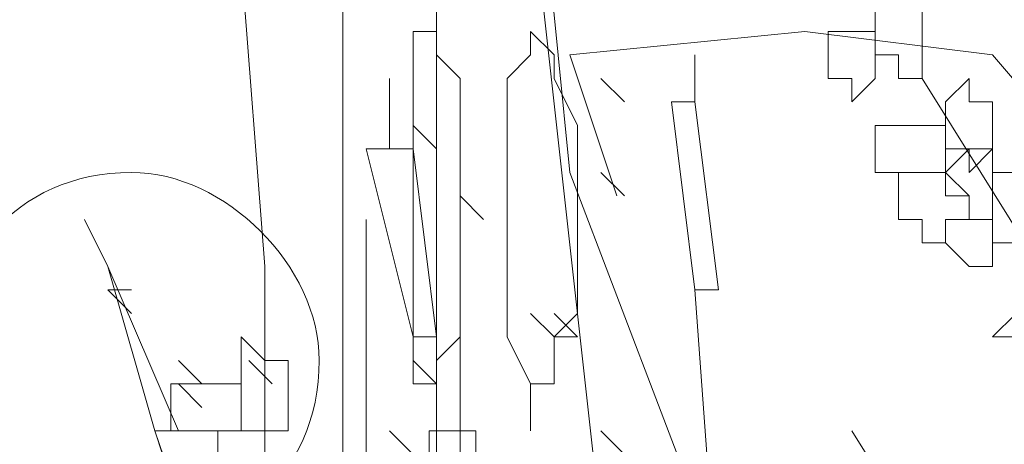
# Model space of a CAD drawing. Header units: millimetres. Extents: x 16698 to 93787, y -21104 to 39413.
# Tile 214 of 256: x 53354.39 to 53361.33, y 19730.85 to 19733.84. Entities that reach past the tile are written whole.
import ezdxf

# ---------------------------------------------------------------- set-up
doc = ezdxf.new("R2010")
doc.units = ezdxf.units.MM
doc.layers.add('_MODUS - zielen', color=66, linetype='Continuous', lineweight=9)

msp = doc.modelspace()

# ---------------------------------------------------------------- linework, layer by layer
at = {"layer": '_MODUS - zielen', "transparency": 33554687}
for points in [[(53359.59526, 19729.28494), (53358.27155, 19732.75967), (53358.10609, 19734.4143), (53358.60248, 19736.2344), (53359.42979, 19737.55811), (53360.09165, 19739.21274), (53360.25711, 19742.52201)], [(53356.12052, 19729.78133), (53356.12052, 19732.09782), (53355.95506, 19734.24884), (53355.45867, 19735.73801), (53355.45867, 19737.22718), (53353.9695, 19738.55089), (53352.48033, 19740.04006), (53350.99116, 19741.36377)], [(53356.6704, 19737.39265), (53356.6704, 19718.36435), (53356.6704, 19718.36435)], [(53357.33226, 19736.39987), (53357.33226, 19718.36435), (53357.33226, 19718.36435)], [(53357.99411, 19734.74523), (53359.81421, 19718.36435), (53359.81421, 19718.36435)], [(53357.99411, 19734.74523), (53359.81421, 19718.36435), (53359.81421, 19718.36435)], [(53358.60248, 19732.59421), (53358.27155, 19733.58699), (53359.92618, 19733.75245), (53361.24989, 19733.58699), (53362.24267, 19732.42874), (53363.06999, 19730.93957)], [(53359.15235, 19733.58699), (53359.15235, 19733.25606), (53359.15235, 19733.25606)], [(53357.00133, 19733.42152), (53357.00133, 19732.92513), (53357.00133, 19732.92513)], [(53358.65596, 19733.25606), (53358.4905, 19733.42152), (53358.4905, 19733.42152)], [(53360.7535, 19733.42152), (53361.58082, 19732.09782), (53362.40814, 19730.93957)], [(53358.98689, 19733.25606), (53359.15235, 19731.93235), (53359.15235, 19731.93235)], [(53358.98689, 19733.25606), (53359.15235, 19733.25606), (53359.31782, 19731.93235), (53359.15235, 19731.93235)], [(53357.33226, 19732.92513), (53357.16679, 19733.0906), (53357.16679, 19733.0906)], [(53356.83587, 19732.92513), (53357.16679, 19731.60143), (53357.16679, 19731.60143)], [(53356.83587, 19732.92513), (53357.16679, 19732.92513), (53357.33226, 19731.60143), (53357.16679, 19731.60143)], [(53358.65596, 19732.59421), (53358.4905, 19732.75967), (53358.4905, 19732.75967)], [(53357.66318, 19732.42874), (53357.49772, 19732.59421), (53357.49772, 19732.59421)], [(53354.8503, 19732.42874), (53355.01577, 19732.09782), (53355.01577, 19732.09782), (53355.51216, 19730.93957), (53355.34669, 19730.93957)], [(53356.83587, 19732.42874), (53356.83587, 19718.36435), (53356.83587, 19718.36435)], [(53357.49772, 19732.42874), (53357.49772, 19718.36435), (53357.49772, 19718.36435)], [(53355.01577, 19732.09782), (53355.34669, 19730.93957), (53355.34669, 19730.93957)], [(53355.18123, 19731.93235), (53355.01577, 19731.93235), (53355.01577, 19731.93235)], [(53355.18123, 19731.76689), (53355.01577, 19731.93235), (53355.01577, 19731.93235)], [(53355.18123, 19731.93235), (53355.01577, 19731.93235), (53355.01577, 19731.93235)], [(53359.15235, 19731.93235), (53360.14513, 19718.36435), (53360.14513, 19718.36435)], [(53358.15957, 19731.60143), (53357.99411, 19731.76689), (53357.99411, 19731.76689)], [(53358.32504, 19731.60143), (53358.15957, 19731.76689), (53358.15957, 19731.76689)], [(53358.32504, 19731.60143), (53358.15957, 19731.76689), (53358.15957, 19731.76689)], [(53358.32504, 19731.60143), (53358.15957, 19731.76689), (53358.15957, 19731.76689)], [(53358.32504, 19731.60143), (53358.15957, 19731.60143), (53358.15957, 19731.60143)], [(53355.67762, 19731.2705), (53355.51216, 19731.43596), (53355.51216, 19731.43596)], [(53356.17401, 19731.2705), (53356.00855, 19731.43596), (53356.00855, 19731.43596)], [(53357.33226, 19731.2705), (53357.16679, 19731.43596), (53357.16679, 19731.43596)], [(53357.33226, 19731.2705), (53357.33226, 19731.43596), (53357.33226, 19731.43596)], [(53357.33226, 19731.2705), (53357.33226, 19731.43596), (53357.33226, 19731.43596)], [(53355.67762, 19731.10504), (53355.51216, 19731.2705), (53355.51216, 19731.2705)], [(53357.99411, 19731.10504), (53357.99411, 19731.2705), (53357.99411, 19731.2705)], [(53357.99411, 19730.93957), (53357.99411, 19731.10504), (53357.99411, 19731.10504)], [(53359.48328, 19718.36435), (53355.34669, 19730.93957), (53359.64874, 19718.36435)], [(53357.16679, 19730.77411), (53357.00133, 19730.93957), (53357.00133, 19730.93957)], [(53358.65596, 19730.77411), (53358.4905, 19730.93957), (53358.4905, 19730.93957)], [(53358.65596, 19730.77411), (53358.4905, 19730.93957), (53358.4905, 19730.93957)], [(53360.25711, 19730.93957), (53361.08443, 19729.61586), (53361.08443, 19729.61586)]]:
    msp.add_lwpolyline(points, dxfattribs=at)
for points in [[(53360.58804, 19733.91791), (53360.42257, 19733.91791), (53360.42257, 19733.75245), (53360.42257, 19733.58699), (53360.42257, 19733.58699), (53360.58804, 19733.58699), (53360.58804, 19733.42152), (53360.7535, 19733.42152), (53360.7535, 19733.42152), (53360.7535, 19733.58699), (53360.7535, 19733.58699), (53360.7535, 19733.75245), (53360.7535, 19733.91791), (53360.7535, 19733.91791)], [(53357.33226, 19733.75245), (53357.16679, 19733.75245), (53357.16679, 19733.58699), (53357.16679, 19733.42152), (53357.16679, 19733.25606), (53357.16679, 19733.0906), (53357.16679, 19732.75967), (53357.16679, 19732.42874), (53357.16679, 19732.26328), (53357.16679, 19732.09782), (53357.16679, 19731.76689), (53357.16679, 19731.60143), (53357.16679, 19731.43596), (53357.16679, 19731.2705), (53357.33226, 19731.2705), (53357.33226, 19731.2705), (53357.33226, 19731.2705), (53357.33226, 19731.43596), (53357.49772, 19731.60143), (53357.49772, 19731.76689), (53357.49772, 19732.09782), (53357.49772, 19732.26328), (53357.49772, 19732.42874), (53357.49772, 19732.75967), (53357.49772, 19733.0906), (53357.49772, 19733.25606), (53357.49772, 19733.42152), (53357.33226, 19733.58699)], [(53357.99411, 19733.75245), (53357.99411, 19733.75245), (53357.99411, 19733.58699), (53357.99411, 19733.58699), (53357.82865, 19733.42152), (53357.82865, 19733.0906), (53357.82865, 19732.92513), (53357.82865, 19732.75967), (53357.82865, 19732.42874), (53357.82865, 19732.09782), (53357.82865, 19731.93235), (53357.82865, 19731.76689), (53357.82865, 19731.60143), (53357.99411, 19731.2705), (53357.99411, 19731.2705), (53357.99411, 19731.10504), (53357.99411, 19731.2705), (53358.15957, 19731.2705), (53358.15957, 19731.2705), (53358.15957, 19731.60143), (53358.32504, 19731.76689), (53358.32504, 19731.93235), (53358.32504, 19732.09782), (53358.32504, 19732.42874), (53358.32504, 19732.75967), (53358.32504, 19732.92513), (53358.32504, 19733.0906), (53358.15957, 19733.42152), (53358.15957, 19733.58699), (53358.15957, 19733.58699)], [(53360.09165, 19733.75245), (53360.09165, 19733.58699), (53360.09165, 19733.58699), (53360.09165, 19733.58699), (53360.09165, 19733.42152), (53360.09165, 19733.42152), (53360.09165, 19733.42152), (53360.25711, 19733.42152), (53360.25711, 19733.25606), (53360.42257, 19733.42152), (53360.42257, 19733.42152), (53360.42257, 19733.42152), (53360.42257, 19733.58699), (53360.42257, 19733.58699), (53360.42257, 19733.75245), (53360.25711, 19733.75245)], [(53361.08443, 19733.42152), (53360.91897, 19733.25606), (53360.91897, 19733.0906), (53360.91897, 19733.0906), (53360.91897, 19732.92513), (53361.08443, 19732.92513), (53361.08443, 19732.75967), (53361.08443, 19732.75967), (53361.24989, 19732.92513), (53361.24989, 19733.0906), (53361.24989, 19733.0906), (53361.24989, 19733.25606), (53361.08443, 19733.25606)], [(53360.58804, 19733.0906), (53360.42257, 19733.0906), (53360.42257, 19732.92513), (53360.42257, 19732.75967), (53360.58804, 19732.75967), (53360.58804, 19732.75967), (53360.7535, 19732.75967), (53360.7535, 19732.75967), (53360.91897, 19732.75967), (53360.91897, 19732.75967), (53360.91897, 19732.92513), (53360.91897, 19733.0906), (53360.7535, 19733.0906), (53360.7535, 19733.0906), (53360.7535, 19733.0906)], [(53361.08443, 19732.92513), (53360.91897, 19732.75967), (53360.91897, 19732.75967), (53361.08443, 19732.59421), (53361.08443, 19732.42874), (53361.08443, 19732.42874), (53361.24989, 19732.42874), (53361.24989, 19732.42874), (53361.24989, 19732.59421), (53361.24989, 19732.75967), (53361.24989, 19732.75967), (53361.24989, 19732.92513)], [(53360.7535, 19732.75967), (53360.7535, 19732.75967), (53360.58804, 19732.75967), (53360.58804, 19732.59421), (53360.58804, 19732.42874), (53360.58804, 19732.42874), (53360.7535, 19732.42874), (53360.7535, 19732.26328), (53360.7535, 19732.26328), (53360.91897, 19732.26328), (53360.91897, 19732.42874), (53361.08443, 19732.42874), (53361.08443, 19732.42874), (53361.08443, 19732.59421), (53360.91897, 19732.59421), (53360.91897, 19732.75967)], [(53361.41536, 19732.75967), (53361.24989, 19732.75967), (53361.24989, 19732.59421), (53361.24989, 19732.42874), (53361.24989, 19732.42874), (53361.24989, 19732.26328), (53361.41536, 19732.26328), (53361.41536, 19732.09782), (53361.58082, 19732.09782), (53361.58082, 19732.26328), (53361.58082, 19732.42874), (53361.74628, 19732.42874), (53361.58082, 19732.42874), (53361.58082, 19732.59421), (53361.58082, 19732.75967)], [(53361.08443, 19732.42874), (53361.08443, 19732.42874), (53360.91897, 19732.42874), (53360.91897, 19732.26328), (53361.08443, 19732.09782), (53361.08443, 19732.09782), (53361.08443, 19732.09782), (53361.24989, 19732.09782), (53361.24989, 19732.09782), (53361.24989, 19732.09782), (53361.24989, 19732.26328), (53361.24989, 19732.42874), (53361.24989, 19732.42874), (53361.24989, 19732.42874)], [(53361.41536, 19731.93235), (53361.41536, 19731.76689), (53361.24989, 19731.60143), (53361.41536, 19731.60143), (53361.41536, 19731.43596), (53361.58082, 19731.43596), (53361.58082, 19731.2705), (53361.58082, 19731.2705), (53361.74628, 19731.43596), (53361.74628, 19731.60143), (53361.74628, 19731.60143), (53361.74628, 19731.76689), (53361.58082, 19731.76689), (53361.58082, 19731.93235), (53361.58082, 19731.93235)], [(53355.95506, 19731.43596), (53355.95506, 19731.43596), (53355.95506, 19731.2705), (53355.95506, 19731.2705), (53355.95506, 19731.10504), (53355.95506, 19731.10504), (53355.95506, 19730.93957), (53356.12052, 19730.93957), (53356.28599, 19730.93957), (53356.28599, 19731.10504), (53356.28599, 19731.2705), (53356.28599, 19731.2705), (53356.28599, 19731.43596), (53356.12052, 19731.43596), (53355.95506, 19731.60143)], [(53355.62413, 19731.2705), (53355.62413, 19731.2705), (53355.45867, 19731.2705), (53355.45867, 19731.10504), (53355.45867, 19730.93957), (53355.62413, 19730.93957), (53355.62413, 19730.93957), (53355.7896, 19730.93957), (53355.7896, 19730.77411), (53355.7896, 19730.77411), (53355.7896, 19730.93957), (53355.95506, 19730.93957), (53355.95506, 19730.93957), (53355.95506, 19731.10504), (53355.95506, 19731.2705), (53355.7896, 19731.2705), (53355.7896, 19731.2705), (53355.7896, 19731.2705)], [(53357.44423, 19730.93957), (53357.27877, 19730.93957), (53357.27877, 19730.77411), (53357.27877, 19730.77411), (53357.27877, 19730.60864), (53357.44423, 19730.44318), (53357.44423, 19730.44318), (53357.6097, 19730.44318), (53357.6097, 19730.60864), (53357.6097, 19730.77411), (53357.6097, 19730.77411), (53357.6097, 19730.93957)]]:
    msp.add_lwpolyline(points, close=True, dxfattribs=at)
msp.add_open_spline([(53356.50494, 19731.43596), (53356.50494, 19732.09782), (53355.84308, 19732.75967), (53355.18123, 19732.75967), (53355.18123, 19732.75967), (53354.35391, 19732.75967), (53353.85752, 19732.09782), (53353.85752, 19731.43596), (53353.85752, 19731.43596), (53353.85752, 19730.60864), (53354.35391, 19730.11225), (53355.18123, 19730.11225), (53355.18123, 19730.11225), (53355.84308, 19730.11225), (53356.50494, 19730.60864), (53356.50494, 19731.43596)], degree=3, knots=[0, 0, 0, 0, 0.0625, 0.0625, 0.0625, 0.062501, 0.125, 0.125, 0.125, 0.125001, 0.1875, 0.1875, 0.1875, 0.187501, 1, 1, 1, 1], dxfattribs=at)

doc.saveas('drawing.dxf')
